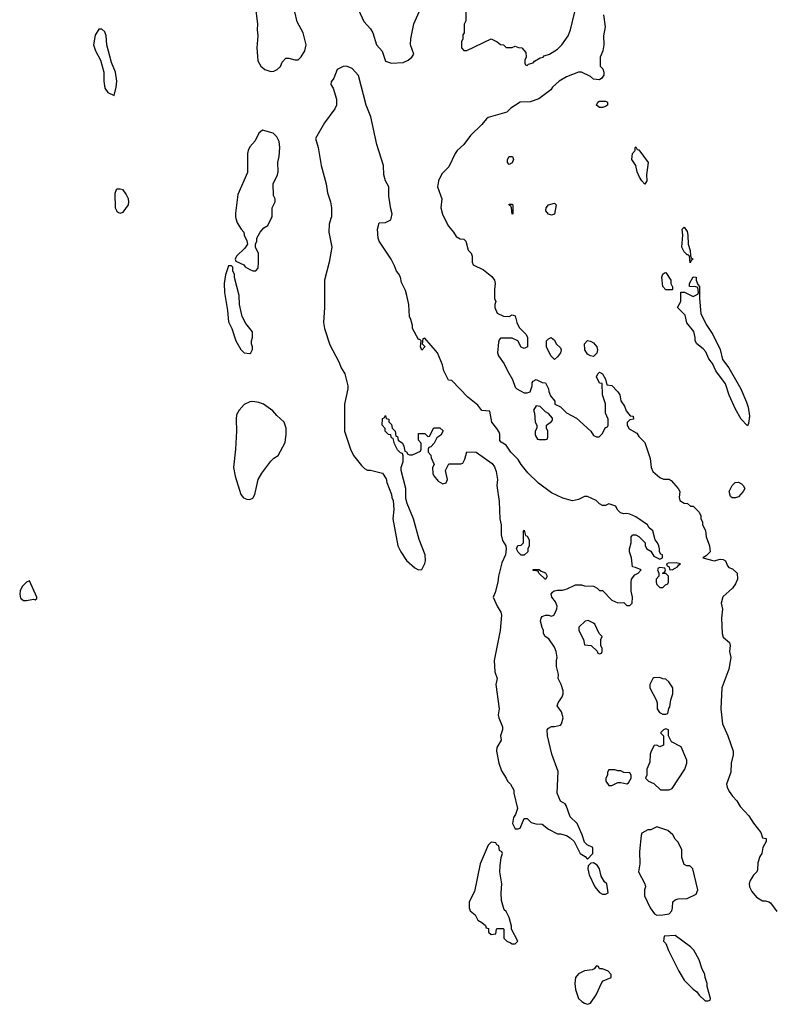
# Model space of a CAD drawing. Header units: inches. Extents: x 2347120 to 2490770, y 707513 to 877705.
# Tile 27 of 132: x 2430924 to 2435915, y 744791 to 751318. Entities that reach past the tile are written whole.
import ezdxf

# ---------------------------------------------------------------- set-up
doc = ezdxf.new("R2010")
doc.units = ezdxf.units.IN
doc.header["$MEASUREMENT"] = 0
doc.layers.add('C4734', color=7, linetype='Continuous')
doc.layers.add('C4735', color=7, linetype='Continuous')

msp = doc.modelspace()

# ---------------------------------------------------------------- linework, layer by layer
at = {"layer": 'C4734', "color": 5, "elevation": 40}
for points in [[(2432358.5, 750000), (2432366, 749970), (2432392, 749930), (2432411.3, 749910), (2432412, 749890), (2432431.6, 749851.6), (2432434, 749830), (2432416.9, 749803.1), (2432362, 749750), (2432354, 749730), (2432358, 749718), (2432410, 749692), (2432419.6, 749679.6), (2432450, 749662), (2432470, 749654), (2432490, 749654), (2432506, 749670), (2432508, 749710), (2432507.3, 749767.3), (2432488, 749810), (2432488, 749830), (2432498, 749850), (2432498, 749870), (2432518, 749910), (2432543.1, 749936.9), (2432570, 749954), (2432593, 750000)], [(2432988.2, 750000), (2432976.9, 749963.1), (2432974.8, 749910), (2432994.8, 749810), (2432976, 749710), (2432944.9, 749590), (2432944.9, 749410), (2432939.1, 749310), (2432944.9, 749270), (2432981.4, 749161.4), (2433041, 749050), (2433056, 749010), (2433081, 748970), (2433101, 748890), (2433101, 748870), (2433078, 748770), (2433078, 748590), (2433118, 748470), (2433138, 748430), (2433190, 748362), (2433210, 748342), (2433230, 748332), (2433250, 748331.3), (2433330, 748311.3), (2433354.4, 748274.4), (2433358, 748250), (2433390.8, 748170.8), (2433391.3, 748150), (2433401, 748130), (2433406, 748070), (2433398.8, 748010), (2433431.3, 747830), (2433452, 747790), (2433490, 747734), (2433545.4, 747685.4), (2433570, 747672), (2433590, 747674), (2433610, 747714), (2433615.3, 747730), (2433614, 747770), (2433572.9, 747872.9), (2433536, 748010), (2433494, 748110), (2433484.7, 748144.7), (2433484, 748210), (2433454, 748330), (2433454, 748350), (2433468, 748390), (2433467.3, 748427.3), (2433462, 748442), (2433450, 748446), (2433430, 748466), (2433410, 748506), (2433402, 748542), (2433390, 748546), (2433386, 748566), (2433370, 748568), (2433348, 748590), (2433347.3, 748607.3), (2433328, 748630), (2433330, 748674), (2433342, 748678), (2433350, 748694), (2433354, 748674), (2433372, 748670), (2433372.7, 748652.7), (2433390, 748634), (2433394, 748610), (2433414, 748590), (2433418, 748558), (2433430, 748554), (2433434, 748530), (2433462, 748510), (2433472, 748490), (2433478, 748458), (2433490, 748454), (2433498, 748438), (2433510, 748434), (2433530, 748434), (2433582, 748458), (2433586, 748470), (2433586, 748510), (2433568, 748530), (2433570, 748574), (2433610, 748574), (2433630, 748554), (2433642, 748558), (2433670, 748612), (2433710, 748612), (2433732.7, 748592.7), (2433716.9, 748563.1), (2433690, 748546), (2433672, 748510), (2433650, 748486), (2433638, 748482), (2433634, 748470), (2433634, 748450), (2433651.6, 748431.6), (2433652.7, 748412.7), (2433672, 748370), (2433662, 748350), (2433664.7, 748310), (2433670, 748294), (2433699.6, 748259.6), (2433730, 748242), (2433752.9, 748247.1), (2433762, 748270), (2433748, 748330), (2433770, 748374), (2433850, 748374), (2433862, 748378), (2433876.4, 748403.6), (2433890, 748454), (2433950.9, 748450.9), (2434056.9, 748376.9), (2434072.7, 748352.7), (2434083.6, 748323.6), (2434092, 748270), (2434087.7, 748230), (2434103.5, 748123.5), (2434108.3, 748008.3), (2434117.3, 747970), (2434116.3, 747903.7), (2434125.8, 747865.8), (2434147.3, 747830), (2434151, 747811), (2434145.5, 747770), (2434121.7, 747718.3), (2434100.4, 747630), (2434095.8, 747590), (2434078.4, 747521.6), (2434064.7, 747490), (2434090.7, 747430), (2434114.8, 747390), (2434118.8, 747370), (2434110.8, 747270), (2434070.5, 747070), (2434075.9, 746995.9), (2434091.3, 746950), (2434080.7, 746910), (2434102.8, 746750), (2434098, 746710), (2434101, 746690), (2434126.8, 746630), (2434126, 746610), (2434112, 746570), (2434116.9, 746543.1), (2434087.5, 746492.5), (2434086, 746470), (2434100.7, 746390), (2434118.5, 746338.5), (2434151.3, 746290), (2434158, 746270), (2434178, 746250), (2434201, 746210), (2434201, 746190), (2434224.7, 746090), (2434212, 746050), (2434198, 746030), (2434192, 745990), (2434210, 745954), (2434230, 745954), (2434242, 745958), (2434270, 746022), (2434290, 746022), (2434316, 745996), (2434347.1, 745987.1), (2434390, 745984.7), (2434431.1, 745951.1), (2434490, 745922), (2434510, 745922), (2434550, 745911.3), (2434575.3, 745895.3), (2434602, 745870), (2434642, 745790), (2434674, 745770), (2434690, 745754), (2434726, 745790), (2434726, 745830), (2434688.4, 745848.4), (2434670, 745866), (2434654.6, 745914.6), (2434622, 745990), (2434574.6, 746034.6), (2434548.9, 746108.9), (2434540.4, 746120.4), (2434510, 746138), (2434489.2, 746190), (2434494.5, 746334.5), (2434452, 746450), (2434424, 746570), (2434422, 746610), (2434430, 746622), (2434450, 746632), (2434470, 746632), (2434510, 746642), (2434518, 746650), (2434528, 746690), (2434518, 746730), (2434489, 746770), (2434495.3, 746790), (2434522, 746830), (2434528.7, 746850), (2434528.7, 746870), (2434515.3, 746910), (2434495.3, 746950), (2434498, 746978), (2434484, 747030), (2434484, 747070), (2434489, 747090), (2434482, 747130), (2434470, 747158), (2434433.6, 747213.6), (2434408, 747230), (2434398, 747250), (2434398, 747270), (2434388.9, 747288.9), (2434379, 747330), (2434382, 747350), (2434390, 747362), (2434410, 747371.3), (2434431.3, 747371.3), (2434450, 747364.7), (2434466, 747370), (2434478, 747390), (2434487.3, 747412.7), (2434488, 747430), (2434478, 747458), (2434454, 747490), (2434448.7, 747510), (2434458, 747522), (2434469.2, 747530.8), (2434490, 747536), (2434523.1, 747536.9), (2434555.5, 747544.5), (2434610, 747571), (2434650, 747571.3), (2434670, 747564.7), (2434730, 747562), (2434754, 747550), (2434770, 747534), (2434790, 747534), (2434851.1, 747471.1), (2434890, 747452), (2434930, 747454), (2434950, 747434), (2434970, 747434), (2434986, 747450), (2434988, 747490), (2434979, 747530), (2434978, 747590), (2434982, 747610), (2435003.1, 747636.9), (2435026, 747650), (2435046, 747670), (2435007.3, 747687.3), (2434988, 747690), (2434982, 747750), (2434968.7, 747790), (2434968.7, 747810), (2434978, 747850), (2434978, 747890), (2434990, 747902), (2435010, 747902), (2435030, 747892), (2435071.1, 747851.1), (2435072, 747830), (2435082, 747810), (2435110, 747794), (2435130, 747762), (2435170, 747742), (2435186, 747750), (2435186, 747770), (2435175.3, 747775.3), (2435166, 747790), (2435168, 747810), (2435162, 747830), (2435154, 747850), (2435139, 747870), (2435122, 747930), (2435098, 747950), (2435088.4, 747968.4), (2435010, 748022), (2434970, 748039), (2434950, 748044), (2434930, 748042), (2434908.4, 748048.4), (2434890, 748066), (2434878, 748090), (2434870, 748095.3), (2434830, 748108), (2434810, 748098), (2434790, 748098), (2434770, 748108), (2434748, 748130), (2434690, 748157.2), (2434670, 748157.2), (2434630, 748137.2), (2434590, 748129.4), (2434526.3, 748146.3), (2434450, 748181.2), (2434364.8, 748244.8), (2434293.6, 748313.6), (2434249, 748370), (2434230, 748402), (2434182, 748450), (2434150, 748498), (2434116.4, 748516.4), (2434108.9, 748528.9), (2434108.7, 748570), (2434103.1, 748583.1), (2434088.9, 748608.9), (2434055.3, 748650), (2434042, 748722), (2433990, 748728), (2433962, 748762), (2433896.4, 748816.4), (2433790, 748926), (2433767.3, 748927.3), (2433738, 748990), (2433728.7, 749030), (2433694, 749110), (2433610, 749206), (2433598, 749202), (2433594, 749170), (2433612, 749152), (2433611.6, 749148.4), (2433590, 749126), (2433582, 749150), (2433586, 749190), (2433578, 749198), (2433570, 749198), (2433529.2, 749270), (2433529, 749290), (2433519, 749330), (2433509.2, 749350), (2433505.2, 749430), (2433492.3, 749490), (2433482.5, 749522.5), (2433456.5, 749576.5), (2433448.7, 749610), (2433435.5, 749635.5), (2433422, 749650), (2433410, 749686), (2433388, 749730), (2433309.1, 749849.1), (2433302, 749870), (2433298, 749930), (2433308.4, 749971.6), (2433350, 749974), (2433386, 749990), (2433388, 750000)], [(2433741.9, 750000), (2433767.9, 749947.9), (2433802, 749910), (2433819.6, 749879.6), (2433845.4, 749865.4), (2433870, 749862), (2433882, 749850), (2433898, 749790), (2433918, 749770), (2433924.7, 749750), (2433924.7, 749710), (2433931.6, 749691.6), (2433999.8, 749659.8), (2434054.4, 749614.4), (2434072, 749590), (2434078, 749570), (2434072, 749530), (2434072, 749470), (2434082, 749450), (2434074, 749430), (2434074, 749410), (2434091.6, 749371.6), (2434131.6, 749351.6), (2434170, 749351.3), (2434190, 749362), (2434210, 749354), (2434222, 749310), (2434236.9, 749276.9), (2434282, 749230), (2434292, 749210), (2434292, 749150), (2434270, 749138), (2434250, 749148), (2434228.4, 749188.4), (2434190, 749206), (2434112.7, 749207.3), (2434103.6, 749196.4), (2434099.6, 749180.4), (2434093.4, 749110), (2434099.1, 749090), (2434136.7, 749036.7), (2434158.8, 748990), (2434193.2, 748933.2), (2434210, 748881), (2434221, 748870), (2434270, 748844), (2434290, 748844.7), (2434308.7, 748851.3), (2434322, 748890), (2434322, 748910), (2434330, 748922), (2434350, 748932), (2434390, 748912), (2434411.6, 748911.6), (2434431.6, 748871.6), (2434432.7, 748852.7), (2434443.6, 748823.6), (2434474, 748790), (2434474, 748770), (2434511.1, 748751.1), (2434550, 748712), (2434616.9, 748676.9), (2434712, 748590), (2434730, 748562), (2434750, 748552), (2434767.3, 748552.7), (2434790, 748574), (2434807.3, 748612.7), (2434822, 748618), (2434826, 748630), (2434826, 748670), (2434808.7, 748710), (2434808.4, 748771.6), (2434789, 748830), (2434786, 748906), (2434770, 748908), (2434749.2, 748950), (2434758, 748970), (2434770, 748982), (2434790, 748971.3), (2434810, 748934), (2434818, 748898), (2434850, 748892), (2434890, 748851.3), (2434904.7, 748830), (2434911.3, 748791.3), (2434935.3, 748755.3), (2434946, 748726), (2434972, 748692), (2434992, 748690), (2434994, 748670), (2434970, 748666), (2434952.7, 748647.3), (2434952, 748630), (2434965.4, 748605.4), (2435016.9, 748576.9), (2435030, 748554), (2435070, 748514), (2435104.7, 748410), (2435111, 748350), (2435122, 748322), (2435170, 748282), (2435192.7, 748272.7), (2435230, 748272), (2435243.6, 748263.6), (2435291.1, 748211.1), (2435302, 748190), (2435298, 748150), (2435302, 748130), (2435330, 748112), (2435351.6, 748111.6), (2435372.7, 748092.7), (2435390, 748092), (2435430, 748054), (2435442, 748030), (2435442, 748010), (2435452, 747990), (2435452, 747970), (2435470.9, 747930.9), (2435476, 747890), (2435498, 747830), (2435502, 747790), (2435476.9, 747763.1), (2435454, 747750), (2435530, 747731.3), (2435570, 747741), (2435590, 747738.8), (2435604.7, 747730), (2435616.9, 747696.9), (2435626, 747686), (2435650, 747678), (2435682, 747650), (2435684.7, 747610), (2435670, 747578), (2435650.5, 747549.5), (2435587.5, 747492.5), (2435576, 747450), (2435584, 747410), (2435577.3, 747350), (2435582, 747250), (2435590, 747224.7), (2435631, 747190), (2435636, 747170), (2435631.3, 747130), (2435641, 747090), (2435627.1, 747012.9), (2435580.7, 746890), (2435574, 746750), (2435584, 746650), (2435620.5, 746570), (2435654.8, 746470), (2435654.4, 746445.6), (2435642.8, 746390), (2435641, 746330), (2435611.3, 746250), (2435616, 746230), (2435630, 746202), (2435650.9, 746170.9), (2435679.8, 746139.8), (2435701.4, 746101.4), (2435759.8, 746039.8), (2435790, 745991.3), (2435838, 745930), (2435850, 745894), (2435874, 745890), (2435874, 745870), (2435852, 745830), (2435844.7, 745790), (2435831.3, 745770), (2435818, 745730), (2435816.9, 745683.1), (2435812, 745670), (2435790, 745648), (2435767.1, 745612.9), (2435761, 745590), (2435764.7, 745570), (2435778.8, 745538.8), (2435810, 745502), (2435850, 745478), (2435870, 745478), (2435891.6, 745471.6), (2435903.6, 745463.6), (2435945.4, 745405.4)]]:
    msp.add_lwpolyline(points, dxfattribs=at)
for points in [[(2435370, 749706), (2435366, 749750), (2435358, 749758), (2435350, 749758), (2435330, 749778), (2435315.3, 749810), (2435322, 749890), (2435318, 749930), (2435330, 749942), (2435350, 749914), (2435354.8, 749890), (2435356, 749830), (2435371.3, 749788.7), (2435372.7, 749752.7), (2435378, 749738), (2435391, 749730), (2435378, 749722)], [(2432330, 749686), (2432310, 749686), (2432290, 749626), (2432280.7, 749570), (2432282, 749510), (2432302.8, 749390), (2432310, 749314), (2432331.3, 749270), (2432358, 749190), (2432390, 749132), (2432414, 749110), (2432450, 749104.7), (2432458, 749110), (2432468.4, 749131.6), (2432468.7, 749150), (2432462, 749170), (2432462, 749190), (2432468.7, 749210), (2432468.4, 749248.4), (2432424.7, 749304.7), (2432399, 749350), (2432382, 749430), (2432379, 749490), (2432348.9, 749608.9), (2432348, 749630), (2432338, 749650), (2432338, 749678)], [(2435210, 749526), (2435188.4, 749548.4), (2435182, 749610), (2435188.4, 749631.6), (2435200.4, 749639.6), (2435210, 749642), (2435242, 749590), (2435242, 749570), (2435252.7, 749547.3), (2435254, 749530), (2435250, 749526)], [(2435750, 748626), (2435709.2, 748670), (2435670, 748735.3), (2435629.6, 748829.6), (2435604.5, 748904.5), (2435540.9, 748990), (2435518, 749038), (2435494, 749070), (2435475.1, 749115.1), (2435457, 749137), (2435414, 749170), (2435404, 749190), (2435404, 749210), (2435394, 749250), (2435349.1, 749309.1), (2435338, 749358), (2435286, 749410), (2435308, 749450), (2435308, 749512), (2435332, 749512), (2435390, 749482), (2435422, 749498), (2435426, 749510), (2435422, 749542), (2435407.3, 749547.3), (2435366, 749550), (2435366, 749570), (2435390, 749614), (2435410, 749612), (2435411.1, 749591.1), (2435422, 749562), (2435431.3, 749550), (2435431.3, 749468.7), (2435442, 749370), (2435476.8, 749296.8), (2435520.7, 749230), (2435570, 749131.3), (2435584.7, 749064.7), (2435626.8, 749010), (2435706.8, 748870), (2435743.5, 748783.5), (2435754, 748750), (2435762.8, 748690), (2435758, 748642)], [(2434470, 749066), (2434446, 749090), (2434418, 749150), (2434418, 749190), (2434430, 749202), (2434449.1, 749210.9), (2434470, 749194), (2434482, 749170), (2434510, 749142), (2434516, 749130), (2434510, 749108.7), (2434490, 749082)], [(2434730, 749084), (2434710, 749089.2), (2434690, 749101.2), (2434672.7, 749130), (2434669.2, 749170), (2434690, 749191), (2434710, 749186.8), (2434730, 749176), (2434750.6, 749150), (2434754.9, 749130), (2434752.1, 749107.9)], [(2432470, 748786), (2432450, 748785.2), (2432413.2, 748766.8), (2432378.8, 748730), (2432362.5, 748697.5), (2432359.1, 748670), (2432363, 748590), (2432356.4, 748470), (2432342, 748350), (2432352.3, 748292.3), (2432390.7, 748170), (2432408.4, 748148.4), (2432430, 748139.1), (2432450, 748137.3), (2432470, 748146), (2432483.7, 748170), (2432506.6, 748270), (2432530, 748310.8), (2432589.4, 748390.6), (2432610, 748411.3), (2432638, 748430), (2432684.7, 748515.3), (2432692.3, 748570), (2432692, 748610), (2432677.2, 748650), (2432630, 748693.2), (2432603.9, 748723.9), (2432542, 748770), (2432510, 748780.9)], [(2434350, 748758), (2434332, 748730), (2434338, 748710), (2434342, 748650), (2434354, 748630), (2434354, 748610), (2434342, 748590), (2434343.6, 748563.6), (2434358, 748538), (2434370, 748534), (2434410, 748534), (2434422, 748538), (2434426, 748550), (2434426, 748590), (2434418, 748610), (2434418, 748630), (2434450, 748654), (2434456.4, 748663.6), (2434456.4, 748676.4), (2434430, 748708), (2434410, 748718), (2434374.6, 748754.6)], [(2435648.4, 748148.4), (2435638, 748158), (2435629.3, 748190.7), (2435648.9, 748231.1), (2435669.1, 748250.9), (2435690, 748252), (2435710, 748242), (2435722, 748230), (2435732, 748210), (2435722, 748190), (2435690, 748155.3), (2435670, 748149)], [(2434270, 747768), (2434250, 747768.7), (2434230, 747788.7), (2434218, 747810), (2434227.3, 747832.7), (2434250, 747834), (2434266, 747850), (2434266, 747930), (2434270, 747934), (2434278, 747898), (2434290, 747894), (2434302, 747870), (2434302, 747830), (2434294, 747810), (2434294, 747790)], [(2435277.2, 747717.2), (2435224.7, 747715.3), (2435214, 747710), (2435218, 747698), (2435231.6, 747691.6), (2435234, 747674), (2435250, 747672), (2435270, 747682), (2435286, 747690), (2435295.3, 747704.7), (2435306, 747710)], [(2434410, 747608), (2434366, 747650), (2434362, 747662), (2434330, 747666), (2434330, 747674), (2434370, 747674), (2434382, 747662), (2434410, 747652), (2434422, 747630)], [(2435170, 747686), (2435158, 747682), (2435154, 747670), (2435162, 747650), (2435162, 747630), (2435144.7, 747610), (2435144.7, 747590), (2435150, 747574), (2435170, 747554), (2435190, 747554), (2435207.3, 747572.7), (2435222, 747578), (2435226, 747590), (2435226, 747630), (2435210, 747646), (2435190, 747646), (2435186, 747650), (2435202, 747658), (2435206, 747670), (2435202, 747682)], [(2430990, 747598), (2430970, 747589), (2430940.3, 747559.7), (2430927.3, 747532.7), (2430924.5, 747510), (2430930, 747483.8), (2430950, 747468.9), (2430970, 747468.5), (2431016.9, 747476.9), (2431027.3, 747472.7), (2431038, 747482), (2431038, 747490)], [(2434694.6, 747334.6), (2434674, 747330), (2434632, 747290), (2434632, 747270), (2434662, 747210), (2434670, 747174), (2434714, 747170), (2434752.7, 747132.7), (2434758, 747118), (2434770, 747114), (2434782, 747118), (2434786, 747130), (2434786, 747150), (2434778, 747170), (2434778, 747210), (2434786, 747230), (2434766, 747250), (2434738, 747310), (2434730, 747318)], [(2435170, 746958), (2435130, 746955.3), (2435122, 746950), (2435102, 746910), (2435102, 746890), (2435144.7, 746810), (2435152, 746790), (2435152, 746750), (2435166.4, 746726.4), (2435190, 746714), (2435210, 746714), (2435222, 746718), (2435228.4, 746751.6), (2435236.4, 746763.6), (2435242, 746810), (2435255.3, 746850), (2435255.3, 746890), (2435228.4, 746928.4), (2435210, 746946), (2435190, 746948)], [(2435210, 746618), (2435194, 746610), (2435174, 746590), (2435194, 746570), (2435194, 746510), (2435170, 746498), (2435150, 746508), (2435132.7, 746507.3), (2435111.3, 746470), (2435104.7, 746450), (2435103.6, 746396.4), (2435082, 746350), (2435082, 746310), (2435074, 746290), (2435094, 746270), (2435130, 746254), (2435172.7, 746212.7), (2435230, 746212), (2435250, 746222), (2435335.3, 746350), (2435348.7, 746390), (2435348.7, 746410), (2435310, 746498), (2435246, 746530), (2435226, 746570), (2435226, 746610)], [(2434870, 746346), (2434830, 746346), (2434822, 746330), (2434822, 746310), (2434812, 746290), (2434812, 746270), (2434830, 746242), (2434850, 746242), (2434890, 746262), (2434910, 746262), (2434950, 746252), (2434960.4, 746259.6), (2434978, 746290), (2434978, 746310), (2434970, 746326), (2434930, 746328), (2434910, 746338), (2434890, 746338)], [(2435150, 745968), (2435110, 745948.7), (2435090, 745948), (2435050, 745926), (2435044.7, 745910), (2435035.3, 745804.7), (2435036.8, 745723.2), (2435026.8, 745670), (2435070.7, 745590), (2435073.4, 745570), (2435067.3, 745550), (2435066.8, 745510), (2435104.7, 745430), (2435134, 745390), (2435150, 745382), (2435190, 745384.7), (2435230, 745392), (2435248, 745410), (2435254, 745430), (2435255.3, 745470), (2435270, 745484.7), (2435290, 745491.3), (2435350, 745492), (2435410, 745522), (2435422, 745550), (2435388.9, 745688.9), (2435368.7, 745708.7), (2435349.1, 745709.1), (2435330, 745718), (2435314.6, 745765.4), (2435314.6, 745814.6), (2435290, 745866), (2435270, 745886), (2435254.6, 745914.6), (2435223.1, 745943.1)], [(2434050, 745866), (2434030, 745846), (2433977.5, 745722.5), (2433940.5, 745539.5), (2433906, 745470), (2433906, 745430), (2433912, 745410), (2433943.6, 745383.6), (2433962, 745350), (2433990, 745334), (2434012.7, 745312.7), (2434018, 745298), (2434032.7, 745292.7), (2434034, 745270), (2434050, 745254), (2434082, 745258), (2434086, 745290), (2434090, 745294), (2434130, 745294), (2434134, 745290), (2434134, 745230), (2434154, 745210), (2434178, 745198), (2434190, 745192), (2434210, 745192), (2434228, 745210), (2434186, 745290), (2434186, 745310), (2434170, 745366), (2434150, 745406), (2434138, 745418), (2434120.2, 745480.2), (2434117.2, 745530), (2434120.9, 745590), (2434109.2, 745670), (2434109.4, 745709.4), (2434116.4, 745763.6), (2434126, 745790), (2434122, 745802), (2434106, 745810), (2434102, 745842), (2434087.3, 745847.3), (2434082, 745862)], [(2434730, 745728), (2434712.7, 745727.3), (2434694, 745710), (2434692, 745690), (2434701, 745650), (2434738, 745570), (2434770, 745532), (2434790, 745522), (2434810, 745522), (2434826, 745530), (2434818, 745590), (2434803.1, 745603.1), (2434780.2, 745640.2), (2434768.7, 745690), (2434754.6, 745714.6)], [(2435270, 745248), (2435198, 745242), (2435194, 745210), (2435210, 745194), (2435227.1, 745147.1), (2435296, 745010), (2435330.7, 744950.7), (2435390, 744891.3), (2435414.8, 744874.8), (2435430, 744852), (2435470, 744814), (2435490, 744814), (2435502, 744818), (2435506, 744830), (2435482, 744910), (2435482, 744930), (2435468.9, 744968.9), (2435468, 744990), (2435448, 745030), (2435430, 745086), (2435395.3, 745150), (2435372.5, 745172.5)], [(2434750, 745046), (2434732.7, 745027.3), (2434719.6, 745020.4), (2434670, 745013.2), (2434630, 744994), (2434610.8, 744970), (2434607.3, 744950), (2434604.9, 744930), (2434610.5, 744890.5), (2434630.7, 744830.7), (2434651.3, 744810), (2434670, 744798.8), (2434690, 744791.3), (2434710, 744798), (2434746.3, 744853.7), (2434784, 744936), (2434794, 744946), (2434846, 744970), (2434846, 744990), (2434826, 745010), (2434790, 745026), (2434770, 745026), (2434762, 745042)]]:
    msp.add_lwpolyline(points, close=True, dxfattribs=at)
at = {"layer": 'C4735', "color": 5, "elevation": 40}
for points in [[(2432486, 751410), (2432501, 751290), (2432498.8, 751250), (2432502.8, 751210), (2432497.3, 751130), (2432504.1, 751044.1), (2432524, 751010), (2432550, 750987.3), (2432590, 750974.8), (2432610, 750976), (2432632.5, 750987.5), (2432652.9, 751007.1), (2432664.7, 751035.3), (2432690, 751062), (2432710, 751062), (2432750, 751051.3), (2432770, 751052), (2432790, 751072), (2432815.3, 751110), (2432824, 751150), (2432804, 751230), (2432764.1, 751304.1), (2432749.3, 751370)], [(2433170, 751382), (2433206.4, 751306.4), (2433250, 751258), (2433266, 751230), (2433291.1, 751151.1), (2433327.9, 751107.9), (2433350, 751042.8), (2433388.9, 751028.9), (2433466.5, 751033.5), (2433500.9, 751050), (2433525.2, 751070), (2433539, 751090), (2433515.3, 751150), (2433519, 751190), (2433539, 751290), (2433574, 751370)], [(2433882, 751390), (2433882, 751310), (2433872.7, 751287.3), (2433872, 751230), (2433863.6, 751216.4), (2433862, 751190), (2433854, 751170), (2433854, 751130), (2433870, 751114), (2433890, 751114), (2434051.6, 751191.6), (2434091.6, 751171.6), (2434112.7, 751152.7), (2434131.6, 751151.6), (2434150, 751134), (2434190, 751134), (2434210, 751142), (2434232.7, 751132.7), (2434254, 751130), (2434279.6, 751099.6), (2434282, 751070), (2434274, 751050), (2434274, 751030), (2434278, 751018), (2434290, 751014), (2434298, 751022), (2434330, 751032), (2434338, 751042), (2434376, 751064), (2434395.3, 751070), (2434402, 751078), (2434438, 751090), (2434490, 751122.8), (2434519, 751150), (2434561.2, 751210), (2434577.2, 751250), (2434605.2, 751370)], [(2434794.8, 751350), (2434806, 751270), (2434796, 751210), (2434798, 751150), (2434792, 751110), (2434774, 751070), (2434774, 751010), (2434791.6, 750991.6), (2434798, 750970), (2434798, 750950), (2434784.7, 750930), (2434770, 750919), (2434730, 750924), (2434710, 750942), (2434648.9, 750968.9), (2434630, 750969), (2434550, 750939.3), (2434501, 750910), (2434458, 750870), (2434446.4, 750853.6), (2434367.3, 750792.7), (2434310, 750773.2), (2434242, 750770), (2434182, 750730), (2434154.4, 750705.6), (2434030.9, 750669.1), (2434019.8, 750660.2), (2433990, 750622), (2433914.8, 750550), (2433870.5, 750489.5), (2433826, 750450), (2433811, 750430), (2433770, 750342), (2433724.5, 750295.5), (2433701, 750250), (2433696, 750210), (2433722.8, 750130), (2433717.3, 750070), (2433728, 750028), (2433741.9, 750000)], [(2433388, 750000), (2433394, 750030), (2433384.7, 750064.7), (2433372.9, 750147.1), (2433373.2, 750210), (2433349.5, 750249.5), (2433338, 750290), (2433336, 750350), (2433292, 750490), (2433253.4, 750673.4), (2433222.7, 750750), (2433170, 750948), (2433130, 750994), (2433091.6, 751008.4), (2433070, 751008), (2433030, 750988), (2433007.3, 750930), (2432990, 750906), (2432988.1, 750888.1), (2433003.4, 750863.4), (2433024.9, 750790), (2433024.9, 750750), (2433013.3, 750726.7), (2432945.5, 750634.5), (2432886, 750530), (2432902.8, 750470), (2432924, 750350), (2432956, 750230), (2432964.7, 750170), (2432984.7, 750110), (2432991.3, 750070), (2432991.3, 750010), (2432988.2, 750000)], [(2432593, 750000), (2432598, 750010), (2432598, 750070), (2432618, 750110), (2432618, 750130), (2432607.3, 750152.7), (2432606, 750230), (2432634, 750290), (2432639, 750310), (2432635.3, 750370), (2432644, 750410), (2432649, 750470), (2432645.2, 750510), (2432630, 750542), (2432604.7, 750564.7), (2432534, 750586), (2432510, 750566), (2432485.4, 750514.6), (2432450, 750475.3), (2432439.1, 750450), (2432434, 750430), (2432435.3, 750304.7), (2432370, 750158), (2432354.8, 750034.8), (2432356, 750010), (2432358.5, 750000)]]:
    msp.add_lwpolyline(points, dxfattribs=at)
for points in [[(2431470, 751255.3), (2431450, 751255.3), (2431424.5, 751215.5), (2431414.8, 751150), (2431426.8, 751110), (2431460.7, 751050), (2431482, 750970), (2431483, 750910), (2431490, 750864.7), (2431510, 750836), (2431550, 750814), (2431565.2, 750870), (2431569.2, 750910), (2431559.3, 750970), (2431533.8, 751033.8), (2431502, 751150), (2431498, 751210), (2431490, 751238)], [(2434770, 750735.3), (2434748.7, 750750), (2434758, 750770), (2434770, 750778), (2434810, 750778), (2434822, 750770), (2434822, 750750), (2434810, 750742), (2434790, 750735.3)], [(2435070, 750228), (2435048.9, 750248.9), (2435034.6, 750274.6), (2435019, 750310), (2435009, 750350), (2434984, 750390), (2434988.9, 750431.1), (2435006, 750450), (2435006, 750470), (2435010, 750474), (2435018, 750458), (2435030, 750454), (2435090.8, 750370), (2435081, 750290), (2435082, 750250)], [(2434170, 750358), (2434158, 750370), (2434158, 750390), (2434170, 750411.3), (2434192, 750410), (2434198, 750390), (2434190, 750368)], [(2431590, 750195.1), (2431570, 750193.2), (2431564.7, 750190), (2431555.3, 750164.7), (2431557.3, 750070), (2431568.1, 750048.1), (2431579.8, 750039.8), (2431590, 750034.8), (2431610, 750041), (2431645.2, 750090), (2431649.2, 750110), (2431645.2, 750130), (2431630, 750162), (2431610, 750189)], [(2434190, 750028), (2434186, 750070), (2434182, 750082), (2434168, 750090), (2434170, 750094), (2434190, 750094), (2434194, 750090), (2434194, 750030)], [(2434450, 750022), (2434430, 750029), (2434414, 750050), (2434415.3, 750070), (2434430, 750091), (2434470, 750102), (2434482, 750090), (2434470, 750028)]]:
    msp.add_lwpolyline(points, close=True, dxfattribs=at)

doc.saveas('drawing.dxf')
